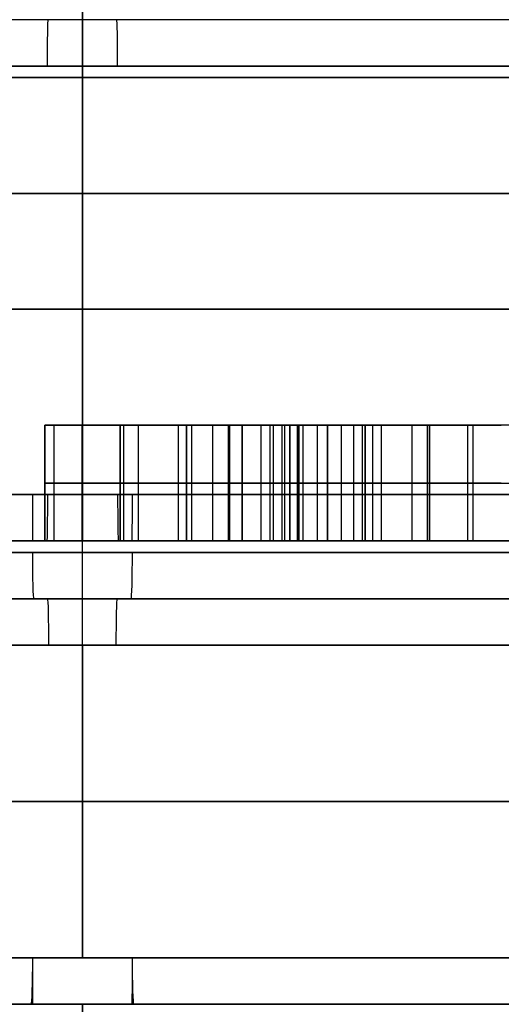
# Model space of a CAD drawing. Header units: centimetres. Extents: x -10 to 8.9, y -34.1 to -8.
# Tile 214 of 256: x -6.577 to -6.369, y -8.705 to -8.28. Entities that reach past the tile are written whole.
import ezdxf

# ---------------------------------------------------------------- set-up
doc = ezdxf.new("R2010")
doc.units = ezdxf.units.CM
doc.layers.add('Default', color=7, linetype='Continuous', true_color=0x000000)

msp = doc.modelspace()

# ---------------------------------------------------------------- linework, layer by layer
at = {"layer": 'Default'}
for p, q in [((-6.55, -8.685, -0.025), (-6.55, -8.025, -0.025)), ((-6.55, -8.685, 6.925), (-6.55, -8.025, 6.925)), ((-6.55, -8.485, 6.675), (-6.55, -8.025, 6.675)), ((-6.55, -8.485, 0.225), (-6.55, -8.025, 0.225)), ((-6.56629, -8.505, 1.27979), (-6.56629, -8.455, 1.27979)), ((-6.53371, -8.455, 1.30644), (-6.56629, -8.455, 1.30644)), ((-6.55, -8.505, 1.2125), (-6.55, -8.455, 1.2125)), ((-6.53371, -8.505, 1.27275), (-6.53371, -8.455, 1.27275)), ((-6.50519, -8.505, 5.55826), (-6.50519, -8.455, 5.55826)), ((-6.45716, -8.455, 5.55826), (-6.50519, -8.455, 5.55826)), ((-6.48644, -8.505, 5.67901), (-6.48644, -8.455, 5.67901)), ((-6.48118, -8.505, 5.4375), (-6.48118, -8.455, 5.4375)), ((-6.46056, -8.505, 1.26393), (-6.46056, -8.455, 1.26393)), ((-6.42797, -8.455, 1.30644), (-6.46056, -8.455, 1.30644)), ((-6.45716, -8.505, 5.52083), (-6.45716, -8.455, 5.52083)), ((-6.45317, -8.455, 5.60417), (-6.45317, -8.455, 5.65056)), ((-6.44426, -8.505, 1.2125), (-6.44426, -8.455, 1.2125)), ((-6.44426, -8.455, 1.2125), (-6.44426, -8.455, 1.38676)), ((-6.42916, -8.505, 5.60417), (-6.42916, -8.455, 5.60417)), ((-6.42797, -8.505, 1.27615), (-6.42797, -8.455, 1.27615)), ((-6.40115, -8.505, 5.6208), (-6.40115, -8.455, 5.6208)), ((-6.56629, -8.48, 1.2125), (-6.56629, -8.48, 1.34709)), ((-6.53371, -8.48, 1.2125), (-6.56629, -8.48, 1.2125)), ((-6.53371, -8.48, 1.333), (-6.53371, -8.48, 1.2125)), ((-6.50519, -8.48, 5.67901), (-6.46769, -8.48, 5.67901)), ((-6.50519, -8.48, 5.4375), (-6.50519, -8.48, 5.67901)), ((-6.45716, -8.48, 5.4375), (-6.50519, -8.48, 5.4375)), ((-6.46056, -8.48, 1.2125), (-6.46056, -8.48, 1.31535)), ((-6.42797, -8.48, 1.2125), (-6.46056, -8.48, 1.2125)), ((-6.45716, -8.48, 5.60417), (-6.45716, -8.48, 5.4375)), ((-6.40115, -8.48, 5.60417), (-6.45716, -8.48, 5.60417)), ((-6.42797, -8.48, 1.33979), (-6.42797, -8.48, 1.2125)), ((-6.40115, -8.48, 5.63743), (-6.40115, -8.48, 5.60417)), ((-6.55, -8.505, 0.245), (-6.55, -8.505, 1.2125)), ((-6.55, -8.505, 1.38568), (-6.55, -8.505, 2.43)), ((-6.55, -8.505, 4.47), (-6.55, -8.505, 6.655)), ((-6.55, -8.53, 4.205), (-6.55, -8.53, 4.12)), ((-6.55, -8.53, 2.78), (-6.55, -8.53, 2.695)), ((-6.55, -8.55, 2.8), (-6.55, -8.685, 2.8)), ((-6.55, -8.55, 4.1), (-6.55, -8.685, 4.1)), ((-6.55, -8.705, -0.005), (-6.55, -8.705, 2.57003)), ((-6.55, -8.705, 4.32997), (-6.55, -8.705, 6.905)), ((-6.55, -8.705, 2.77), (-6.55, -8.705, 2.78)), ((-6.55, -8.705, 4.12), (-6.55, -8.705, 4.13))]:
    msp.add_line(p, q, dxfattribs=at)
at = {"layer": 'Default', "extrusion": (0, 1, 0)}
for centre, radius, start, end in [((6.55, 3.45, -8.28), 0.755, 270, 85.97015), ((6.55, 3.45, -8.28), 0.755, 180, 270), ((6.55, 3.45, -8.3), 0.775, 270, 90), ((6.55, 3.45, -8.3), 0.775, 90, 270), ((6.55, 3.45, -8.305), 1, 270, 90), ((6.55, 3.45, -8.305), 1, 90, 270), ((6.55, 3.45, -8.355), 3.475, 180, 0), ((6.55, 3.45, -8.355), 3.475, 0, 180), ((6.55, 3.45, -8.405), 0.775, 270, 90), ((6.55, 3.45, -8.405), 0.775, 90, 270), ((6.55, 3.45, -8.485), 3.225, 0, 180), ((6.55, 3.45, -8.485), 3.225, 180, 0), ((6.55, 3.45, -8.485), 1, 270, 90), ((6.55, 3.45, -8.485), 1, 90, 270), ((6.55, 3.45, -8.505), 3.205, 180, 0), ((6.55, 3.45, -8.505), 3.205, 0, 180), ((6.55, 3.45, -8.505), 3.205, 180, 0), ((6.55, 3.45, -8.505), 0.775, 0, 90), ((6.55, 3.45, -8.51), 0.775, 201.6, 0), ((6.55, 3.45, -8.51), 0.775, 0, 180), ((6.55, 3.45, -8.53), 0.755, 180, 0), ((6.55, 3.45, -8.53), 0.755, 0, 180), ((6.55, 3.45, -8.685), 3.475, 0, 180), ((6.55, 3.45, -8.685), 3.475, 180, 0), ((6.55, 3.45, -8.685), 0.65, 180, 0), ((6.55, 3.45, -8.685), 0.65, 0, 180), ((6.55, 3.45, -8.705), 3.455, 0, 180), ((6.55, 3.45, -8.705), 3.455, 180, 0), ((6.55, 3.45, -8.705), 0.68, 360, 180), ((6.55, 3.45, -8.705), 0.68, 180, 360)]:
    msp.add_arc(centre, radius, start, end, dxfattribs=at)
at = {"layer": 'Default', "extrusion": (-0.999809, 0, -0.019549)}
msp.add_arc((8.3, 4.33238, 6.48131), 0.02, 90, 180, dxfattribs=at)
at = {"layer": 'Default', "extrusion": (1, 0, 0)}
for centre, start, end in [((-8.3, 4.205, -6.55), 0, 90), ((-8.3, 2.695, -6.55), 270, 0)]:
    msp.add_arc(centre, 0.02, start, end, dxfattribs=at)
at = {"layer": 'Default', "extrusion": (0.999809, 0, 0.019549)}
msp.add_arc((-8.3, 2.82238, -6.48131), 0.02, 270, 0, dxfattribs=at)
at = {"layer": 'Default', "extrusion": (0.999978, 0, -0.006674)}
msp.add_arc((-8.485, 0.20121, -6.57288), 0.02, 180, 270, dxfattribs=at)
at = {"layer": 'Default', "extrusion": (-0.999885, 0, -0.015151)}
msp.add_arc((8.485, 4.56884, 6.49698), 0.02, 270, 0, dxfattribs=at)
at = {"layer": 'Default', "extrusion": (-1, 0, 0)}
for centre, start, end in [((8.485, 2.43, 6.55), 360, 90), ((8.485, 4.47, 6.55), 270, 0)]:
    msp.add_arc(centre, 0.02, start, end, dxfattribs=at)
at = {"layer": 'Default', "extrusion": (0.999885, 0, 0.015151)}
msp.add_arc((-8.485, 2.52884, -6.49698), 0.02, 90, 180, dxfattribs=at)
at = {"layer": 'Default', "extrusion": (-0.999978, 0, 0.006674)}
msp.add_arc((8.485, 6.61121, 6.57288), 0.02, 0, 90, dxfattribs=at)
at = {"layer": 'Default', "extrusion": (0, -1, 0)}
for centre, radius, start, end in [((-6.55, 3.45, 8.505), 1.02, 90, 270), ((-6.55, 3.45, 8.505), 1.02, 270, 90), ((-6.55, 3.45, 8.505), 0.775, 270, 338.4), ((-6.55, 3.45, 8.53), 0.67, 180, 0), ((-6.55, 3.45, 8.53), 0.67, 0, 180), ((-6.55, 3.45, 8.55), 0.65, 180, 0), ((-6.55, 3.45, 8.55), 0.65, 0, 180), ((-6.55, 3.45, 8.6175), 0.65, 180, 0), ((-6.55, 3.45, 8.6175), 0.65, 0, 180), ((-6.55, 3.45, 8.705), 0.87997, 90, 270), ((-6.55, 3.45, 8.705), 0.67, 0, 180), ((-6.55, 3.45, 8.705), 0.67, 180, 0), ((-6.55, 3.45, 8.705), 0.67, 180, 360), ((-6.55, 3.45, 8.705), 0.87997, 270, 90)]:
    msp.add_arc(centre, radius, start, end, dxfattribs=at)
at = {"layer": 'Default', "extrusion": (0.999614, 0, -0.027768)}
msp.add_arc((-8.51, 2.51179, -6.64327), 0.02, 180, 270, dxfattribs=at)
at = {"layer": 'Default', "extrusion": (-0.999614, 0, 0.027768)}
msp.add_arc((8.51, 4.02179, 6.64327), 0.02, 0, 90, dxfattribs=at)
at = {"layer": 'Default', "extrusion": (0.999749, 0, 0.022411)}
msp.add_arc((-8.55, 4.26592, -6.47104), 0.02, 270, 360, dxfattribs=at)
at = {"layer": 'Default', "extrusion": (-0.999749, 0, -0.022411)}
msp.add_arc((8.55, 2.92592, 6.47104), 0.02, 90, 180, dxfattribs=at)
at = {"layer": 'Default', "extrusion": (0.999452, 0, 0.033106)}
msp.add_arc((-8.685, 4.33496, -6.43219), 0.02, 180, 270, dxfattribs=at)
at = {"layer": 'Default', "extrusion": (0.999981, 0, -0.006194)}
msp.add_arc((-8.685, -0.04563, -6.57124), 0.02, 180, 270, dxfattribs=at)
at = {"layer": 'Default', "extrusion": (-0.999981, 0, 0.006194)}
msp.add_arc((8.685, 6.86437, 6.57124), 0.02, 0, 90, dxfattribs=at)
at = {"layer": 'Default', "extrusion": (-0.999452, 0, -0.033106)}
msp.add_arc((8.685, 2.99496, 6.43219), 0.02, 0, 90, dxfattribs=at)
at = {"layer": 'Default'}
for points, degree in [([(-6.55, -8.485, 2.45), (-6.55, -8.305, 2.45), (-6.55, -8.125, 2.45)], 2), ([(-6.55, -8.125, 4.45), (-6.55, -8.305, 4.45), (-6.55, -8.485, 4.45)], 2), ([(-6.55, -8.505, 4.225), (-6.55, -8.4025, 4.225), (-6.55, -8.3, 4.225)], 2), ([(-6.55, -8.3, 2.675), (-6.55, -8.4025, 2.675), (-6.55, -8.505, 2.675)], 2), ([(-6.56629, -8.455, 1.34709), (-6.56629, -8.48, 1.34709), (-6.56629, -8.505, 1.34709)], 2), ([(-6.5503, -8.455, 1.3854), (-6.56086, -8.455, 1.37543), (-6.56629, -8.455, 1.3627), (-6.56629, -8.455, 1.34709)], 3), ([(-6.56629, -8.455, 1.2125), (-6.56629, -8.48, 1.2125), (-6.56629, -8.505, 1.2125)], 2), ([(-6.56629, -8.455, 1.34709), (-6.56629, -8.455, 1.27979), (-6.56629, -8.455, 1.2125)], 2), ([(-6.56629, -8.455, 1.2125), (-6.55, -8.455, 1.2125), (-6.53371, -8.455, 1.2125)], 2), ([(-6.56223, -8.505, 1.36843), (-6.56223, -8.48, 1.36843), (-6.56223, -8.455, 1.36843)], 2), ([(-6.5503, -8.455, 1.3854), (-6.5503, -8.48, 1.3854), (-6.5503, -8.505, 1.3854)], 2), ([(-6.50876, -8.455, 1.40038), (-6.5259, -8.455, 1.40038), (-6.53982, -8.455, 1.39529), (-6.5503, -8.455, 1.3854)], 3), ([(-6.53371, -8.455, 1.2125), (-6.53371, -8.48, 1.2125), (-6.53371, -8.505, 1.2125)], 2), ([(-6.53371, -8.455, 1.333), (-6.53371, -8.48, 1.333), (-6.53371, -8.505, 1.333)], 2), ([(-6.53371, -8.455, 1.2125), (-6.53371, -8.455, 1.27275), (-6.53371, -8.455, 1.333)], 2), ([(-6.53371, -8.455, 1.333), (-6.53371, -8.455, 1.33597), (-6.53344, -8.455, 1.34154), (-6.53227, -8.455, 1.3488), (-6.53036, -8.455, 1.35503), (-6.52765, -8.455, 1.36039), (-6.52427, -8.455, 1.36466), (-6.52012, -8.455, 1.36802), (-6.51529, -8.455, 1.37039), (-6.5097, -8.455, 1.37186), (-6.50532, -8.455, 1.37221), (-6.50299, -8.455, 1.37221)], 3), ([(-6.53217, -8.505, 1.39655), (-6.53217, -8.48, 1.39655), (-6.53217, -8.455, 1.39655)], 2), ([(-6.52589, -8.505, 1.36252), (-6.52589, -8.48, 1.36252), (-6.52589, -8.455, 1.36252)], 2), ([(-6.50876, -8.455, 1.40038), (-6.50876, -8.48, 1.40038), (-6.50876, -8.505, 1.40038)], 2), ([(-6.48113, -8.455, 1.39437), (-6.48907, -8.455, 1.39835), (-6.49823, -8.455, 1.40038), (-6.50876, -8.455, 1.40038)], 3), ([(-6.50519, -8.455, 5.67901), (-6.50519, -8.48, 5.67901), (-6.50519, -8.505, 5.67901)], 2), ([(-6.46769, -8.455, 5.67901), (-6.48644, -8.455, 5.67901), (-6.50519, -8.455, 5.67901)], 2), ([(-6.50519, -8.455, 5.4375), (-6.50519, -8.48, 5.4375), (-6.50519, -8.505, 5.4375)], 2), ([(-6.50519, -8.455, 5.67901), (-6.50519, -8.455, 5.55826), (-6.50519, -8.455, 5.4375)], 2), ([(-6.50519, -8.455, 5.4375), (-6.48118, -8.455, 5.4375), (-6.45716, -8.455, 5.4375)], 2), ([(-6.50299, -8.455, 1.37221), (-6.50299, -8.48, 1.37221), (-6.50299, -8.505, 1.37221)], 2), ([(-6.50299, -8.455, 1.37221), (-6.50074, -8.455, 1.37221), (-6.49638, -8.455, 1.37183), (-6.49028, -8.455, 1.37024), (-6.48439, -8.455, 1.36755), (-6.47869, -8.455, 1.3637), (-6.47492, -8.455, 1.36017), (-6.47307, -8.455, 1.35816)], 3), ([(-6.49381, -8.505, 1.39883), (-6.49381, -8.48, 1.39883), (-6.49381, -8.455, 1.39883)], 2), ([(-6.48706, -8.505, 1.36871), (-6.48706, -8.48, 1.36871), (-6.48706, -8.455, 1.36871)], 2), ([(-6.48113, -8.455, 1.39437), (-6.48113, -8.48, 1.39437), (-6.48113, -8.505, 1.39437)], 2), ([(-6.45496, -8.455, 1.3734), (-6.46446, -8.455, 1.38341), (-6.47312, -8.455, 1.39037), (-6.48113, -8.455, 1.39437)], 3), ([(-6.47307, -8.455, 1.35816), (-6.47307, -8.48, 1.35816), (-6.47307, -8.505, 1.35816)], 2), ([(-6.47307, -8.455, 1.35816), (-6.47155, -8.455, 1.3565), (-6.46869, -8.455, 1.35275), (-6.46509, -8.455, 1.34554), (-6.46246, -8.455, 1.33684), (-6.4609, -8.455, 1.32684), (-6.46056, -8.455, 1.31932), (-6.46056, -8.455, 1.31535)], 3), ([(-6.46901, -8.505, 1.38646), (-6.46901, -8.48, 1.38646), (-6.46901, -8.455, 1.38646)], 2), ([(-6.46769, -8.455, 5.67901), (-6.46769, -8.48, 5.67901), (-6.46769, -8.505, 5.67901)], 2), ([(-6.45665, -8.455, 5.6539), (-6.45764, -8.455, 5.65496), (-6.45951, -8.455, 5.65734), (-6.462, -8.455, 5.66173), (-6.46418, -8.455, 5.66683), (-6.46607, -8.455, 5.67256), (-6.46717, -8.455, 5.6768), (-6.46769, -8.455, 5.67901)], 3), ([(-6.46378, -8.505, 1.34102), (-6.46378, -8.48, 1.34102), (-6.46378, -8.455, 1.34102)], 2), ([(-6.46267, -8.505, 5.66338), (-6.46267, -8.48, 5.66338), (-6.46267, -8.455, 5.66338)], 2), ([(-6.46056, -8.455, 1.31535), (-6.46056, -8.48, 1.31535), (-6.46056, -8.505, 1.31535)], 2), ([(-6.46056, -8.455, 1.2125), (-6.46056, -8.48, 1.2125), (-6.46056, -8.505, 1.2125)], 2), ([(-6.46056, -8.455, 1.31535), (-6.46056, -8.455, 1.26393), (-6.46056, -8.455, 1.2125)], 2), ([(-6.46056, -8.455, 1.2125), (-6.44426, -8.455, 1.2125), (-6.42797, -8.455, 1.2125)], 2), ([(-6.45716, -8.455, 5.4375), (-6.45716, -8.48, 5.4375), (-6.45716, -8.505, 5.4375)], 2), ([(-6.45716, -8.455, 5.60417), (-6.45716, -8.48, 5.60417), (-6.45716, -8.505, 5.60417)], 2), ([(-6.45716, -8.455, 5.4375), (-6.45716, -8.455, 5.52083), (-6.45716, -8.455, 5.60417)], 2), ([(-6.45716, -8.455, 5.60417), (-6.42916, -8.455, 5.60417), (-6.40115, -8.455, 5.60417)], 2), ([(-6.45665, -8.455, 5.6539), (-6.45665, -8.48, 5.6539), (-6.45665, -8.505, 5.6539)], 2), ([(-6.43835, -8.455, 5.64177), (-6.44099, -8.455, 5.64282), (-6.44585, -8.455, 5.64517), (-6.45184, -8.455, 5.64923), (-6.45516, -8.455, 5.65229), (-6.45665, -8.455, 5.6539)], 3), ([(-6.45496, -8.455, 1.3734), (-6.45496, -8.48, 1.3734), (-6.45496, -8.505, 1.3734)], 2), ([(-6.43306, -8.455, 1.39478), (-6.44087, -8.455, 1.39105), (-6.44817, -8.455, 1.38392), (-6.45496, -8.455, 1.3734)], 3), ([(-6.44862, -8.505, 5.6471), (-6.44862, -8.48, 5.6471), (-6.44862, -8.455, 5.6471)], 2), ([(-6.4441, -8.505, 1.38691), (-6.4441, -8.48, 1.38691), (-6.4441, -8.455, 1.38691)], 2), ([(-6.43835, -8.455, 5.64177), (-6.43835, -8.48, 5.64177), (-6.43835, -8.505, 5.64177)], 2), ([(-6.40115, -8.455, 5.63743), (-6.40426, -8.455, 5.63743), (-6.41021, -8.455, 5.63752), (-6.41841, -8.455, 5.63794), (-6.42587, -8.455, 5.6387), (-6.43259, -8.455, 5.63989), (-6.43653, -8.455, 5.64105), (-6.43835, -8.455, 5.64177)], 3), ([(-6.43306, -8.455, 1.39478), (-6.43306, -8.48, 1.39478), (-6.43306, -8.505, 1.39478)], 2), ([(-6.40794, -8.455, 1.40038), (-6.41694, -8.455, 1.40038), (-6.42525, -8.455, 1.39851), (-6.43306, -8.455, 1.39478)], 3), ([(-6.42797, -8.455, 1.2125), (-6.42797, -8.48, 1.2125), (-6.42797, -8.505, 1.2125)], 2), ([(-6.42797, -8.455, 1.33979), (-6.42797, -8.48, 1.33979), (-6.42797, -8.505, 1.33979)], 2), ([(-6.42797, -8.455, 1.2125), (-6.42797, -8.455, 1.27615), (-6.42797, -8.455, 1.33979)], 2), ([(-6.42797, -8.455, 1.33979), (-6.42797, -8.455, 1.34227), (-6.42772, -8.455, 1.34691), (-6.42665, -8.455, 1.3529), (-6.42493, -8.455, 1.35803), (-6.4225, -8.455, 1.36242), (-6.41948, -8.455, 1.36593), (-6.41575, -8.455, 1.36871), (-6.41141, -8.455, 1.37069), (-6.40636, -8.455, 1.37192), (-6.40241, -8.455, 1.37221), (-6.40031, -8.455, 1.37221)], 3), ([(-6.42472, -8.505, 5.63864), (-6.42472, -8.48, 5.63864), (-6.42472, -8.455, 5.63864)], 2), ([(-6.42097, -8.505, 1.39898), (-6.42097, -8.48, 1.39898), (-6.42097, -8.455, 1.39898)], 2), ([(-6.42095, -8.505, 1.36415), (-6.42095, -8.48, 1.36415), (-6.42095, -8.455, 1.36415)], 2), ([(-6.40794, -8.455, 1.40038), (-6.40794, -8.48, 1.40038), (-6.40794, -8.505, 1.40038)], 2), ([(-6.35482, -8.455, 1.3734), (-6.3723, -8.455, 1.39139), (-6.38995, -8.455, 1.40038), (-6.40794, -8.455, 1.40038)], 3), ([(-6.40115, -8.455, 5.63743), (-6.40115, -8.48, 5.63743), (-6.40115, -8.505, 5.63743)], 2), ([(-6.40115, -8.455, 5.60417), (-6.40115, -8.455, 5.6208), (-6.40115, -8.455, 5.63743)], 2), ([(-6.40115, -8.505, 5.60417), (-6.40115, -8.48, 5.60417), (-6.40115, -8.455, 5.60417)], 2), ([(-6.40031, -8.455, 1.37221), (-6.40031, -8.48, 1.37221), (-6.40031, -8.505, 1.37221)], 2), ([(-6.40031, -8.455, 1.37221), (-6.39798, -8.455, 1.37221), (-6.39345, -8.455, 1.37181), (-6.38713, -8.455, 1.37012), (-6.38101, -8.455, 1.36726), (-6.37509, -8.455, 1.36316), (-6.37118, -8.455, 1.3594), (-6.36926, -8.455, 1.35726)], 3), ([(-6.38373, -8.505, 1.36847), (-6.38373, -8.48, 1.36847), (-6.38373, -8.455, 1.36847)], 2), ([(-6.38148, -8.505, 1.39378), (-6.38148, -8.48, 1.39378), (-6.38148, -8.455, 1.39378)], 2), ([(-6.56629, -8.48, 1.34709), (-6.56629, -8.48, 1.3627), (-6.56086, -8.48, 1.37543), (-6.5503, -8.48, 1.3854)], 3), ([(-6.5503, -8.48, 1.3854), (-6.53982, -8.48, 1.39529), (-6.5259, -8.48, 1.40038), (-6.50876, -8.48, 1.40038)], 3), ([(-6.50299, -8.48, 1.37221), (-6.52335, -8.48, 1.37221), (-6.53371, -8.48, 1.35914), (-6.53371, -8.48, 1.333)], 3), ([(-6.50876, -8.48, 1.40038), (-6.49823, -8.48, 1.40038), (-6.48907, -8.48, 1.39835), (-6.48113, -8.48, 1.39437)], 3), ([(-6.47307, -8.48, 1.35816), (-6.4816, -8.48, 1.36746), (-6.49162, -8.48, 1.37221), (-6.50299, -8.48, 1.37221)], 3), ([(-6.48113, -8.48, 1.39437), (-6.47312, -8.48, 1.39037), (-6.46446, -8.48, 1.38341), (-6.45496, -8.48, 1.3734)], 3), ([(-6.46056, -8.48, 1.31535), (-6.46056, -8.48, 1.3347), (-6.46463, -8.48, 1.34896), (-6.47307, -8.48, 1.35816)], 3), ([(-6.46769, -8.48, 5.67901), (-6.46497, -8.48, 5.6673), (-6.46141, -8.48, 5.65899), (-6.45665, -8.48, 5.6539)], 3), ([(-6.45665, -8.48, 5.6539), (-6.4519, -8.48, 5.6488), (-6.44579, -8.48, 5.64473), (-6.43835, -8.48, 5.64177)], 3), ([(-6.45496, -8.48, 1.3734), (-6.44817, -8.48, 1.38392), (-6.44087, -8.48, 1.39105), (-6.43306, -8.48, 1.39478)], 3), ([(-6.43835, -8.48, 5.64177), (-6.43086, -8.48, 5.63879), (-6.41847, -8.48, 5.63743), (-6.40115, -8.48, 5.63743)], 3), ([(-6.43306, -8.48, 1.39478), (-6.42525, -8.48, 1.39851), (-6.41694, -8.48, 1.40038), (-6.40794, -8.48, 1.40038)], 3), ([(-6.40031, -8.48, 1.37221), (-6.41864, -8.48, 1.37221), (-6.42797, -8.48, 1.36135), (-6.42797, -8.48, 1.33979)], 3), ([(-6.40794, -8.48, 1.40038), (-6.38995, -8.48, 1.40038), (-6.3723, -8.48, 1.39139), (-6.35482, -8.48, 1.3734)], 3), ([(-6.36926, -8.48, 1.35726), (-6.37807, -8.48, 1.36712), (-6.38842, -8.48, 1.37221), (-6.40031, -8.48, 1.37221)], 3), ([(-6.56629, -8.505, 1.2125), (-6.55, -8.505, 1.2125), (-6.53371, -8.505, 1.2125)], 2), ([(-6.56629, -8.505, 1.34709), (-6.56629, -8.505, 1.27979), (-6.56629, -8.505, 1.2125)], 2), ([(-6.5503, -8.505, 1.3854), (-6.56086, -8.505, 1.37543), (-6.56629, -8.505, 1.3627), (-6.56629, -8.505, 1.34709)], 3), ([(-6.50876, -8.505, 1.40038), (-6.5259, -8.505, 1.40038), (-6.53982, -8.505, 1.39529), (-6.5503, -8.505, 1.3854)], 3), ([(-6.53371, -8.505, 1.2125), (-6.53371, -8.505, 1.27275), (-6.53371, -8.505, 1.333)], 2), ([(-6.53371, -8.505, 1.333), (-6.53371, -8.505, 1.35914), (-6.52335, -8.505, 1.37221), (-6.50299, -8.505, 1.37221)], 3), ([(-6.48113, -8.505, 1.39437), (-6.48907, -8.505, 1.39835), (-6.49823, -8.505, 1.40038), (-6.50876, -8.505, 1.40038)], 3), ([(-6.50519, -8.505, 5.4375), (-6.48118, -8.505, 5.4375), (-6.45716, -8.505, 5.4375)], 2), ([(-6.50519, -8.505, 5.67901), (-6.50519, -8.505, 5.55826), (-6.50519, -8.505, 5.4375)], 2), ([(-6.46769, -8.505, 5.67901), (-6.48644, -8.505, 5.67901), (-6.50519, -8.505, 5.67901)], 2), ([(-6.50299, -8.505, 1.37221), (-6.49162, -8.505, 1.37221), (-6.4816, -8.505, 1.36746), (-6.47307, -8.505, 1.35816)], 3), ([(-6.45496, -8.505, 1.3734), (-6.46446, -8.505, 1.38341), (-6.47312, -8.505, 1.39037), (-6.48113, -8.505, 1.39437)], 3), ([(-6.47307, -8.505, 1.35816), (-6.46463, -8.505, 1.34896), (-6.46056, -8.505, 1.3347), (-6.46056, -8.505, 1.31535)], 3), ([(-6.45665, -8.505, 5.6539), (-6.46141, -8.505, 5.65899), (-6.46497, -8.505, 5.6673), (-6.46769, -8.505, 5.67901)], 3), ([(-6.46056, -8.505, 1.2125), (-6.44426, -8.505, 1.2125), (-6.42797, -8.505, 1.2125)], 2), ([(-6.46056, -8.505, 1.31535), (-6.46056, -8.505, 1.26393), (-6.46056, -8.505, 1.2125)], 2), ([(-6.45716, -8.505, 5.60417), (-6.42916, -8.505, 5.60417), (-6.40115, -8.505, 5.60417)], 2), ([(-6.45716, -8.505, 5.4375), (-6.45716, -8.505, 5.52083), (-6.45716, -8.505, 5.60417)], 2), ([(-6.43835, -8.505, 5.64177), (-6.44579, -8.505, 5.64473), (-6.4519, -8.505, 5.6488), (-6.45665, -8.505, 5.6539)], 3), ([(-6.43306, -8.505, 1.39478), (-6.44087, -8.505, 1.39105), (-6.44817, -8.505, 1.38392), (-6.45496, -8.505, 1.3734)], 3), ([(-6.40115, -8.505, 5.63743), (-6.41847, -8.505, 5.63743), (-6.43086, -8.505, 5.63879), (-6.43835, -8.505, 5.64177)], 3), ([(-6.40794, -8.505, 1.40038), (-6.41694, -8.505, 1.40038), (-6.42525, -8.505, 1.39851), (-6.43306, -8.505, 1.39478)], 3), ([(-6.42797, -8.505, 1.2125), (-6.42797, -8.505, 1.27615), (-6.42797, -8.505, 1.33979)], 2), ([(-6.42797, -8.505, 1.33979), (-6.42797, -8.505, 1.36135), (-6.41864, -8.505, 1.37221), (-6.40031, -8.505, 1.37221)], 3), ([(-6.35482, -8.505, 1.3734), (-6.3723, -8.505, 1.39139), (-6.38995, -8.505, 1.40038), (-6.40794, -8.505, 1.40038)], 3), ([(-6.40115, -8.505, 5.60417), (-6.40115, -8.505, 5.6208), (-6.40115, -8.505, 5.63743)], 2), ([(-6.40031, -8.505, 1.37221), (-6.38842, -8.505, 1.37221), (-6.37807, -8.505, 1.36712), (-6.36926, -8.505, 1.35726)], 3), ([(-6.55, -8.72501, 2.55001), (-6.55, -8.715, 2.56002), (-6.55, -8.705, 2.57003)], 2), ([(-6.55, -8.705, 4.32997), (-6.55, -8.715, 4.33998), (-6.55, -8.72501, 4.34999)], 2)]:
    msp.add_open_spline(points, degree=degree, dxfattribs=at)

doc.saveas('drawing.dxf')
